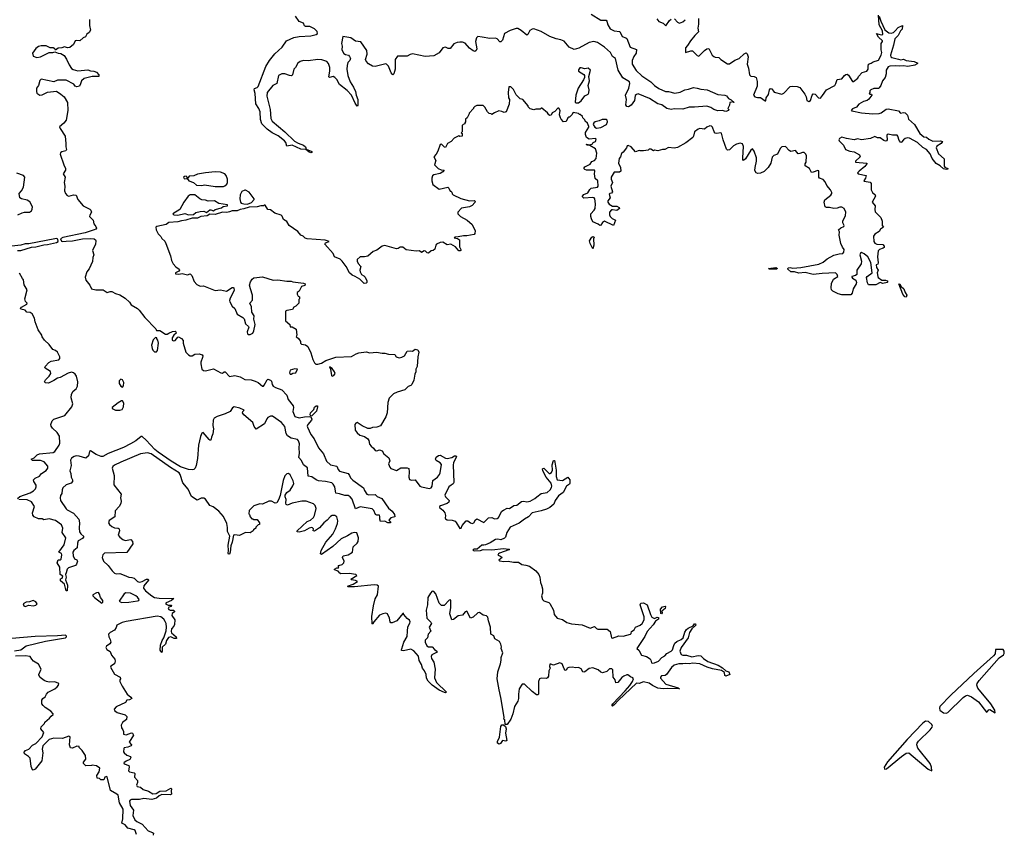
# Model space of a CAD drawing. Extents: x 2470790 to 2659118, y 702284 to 849036.
# Tile 38 of 154: x 2551563 to 2562596, y 759005 to 768121. Entities that reach past the tile are written whole.
import ezdxf

# ---------------------------------------------------------------- set-up
doc = ezdxf.new("R2010")
doc.units = 0

msp = doc.modelspace()

# ---------------------------------------------------------------- linework, layer by layer
at = {"layer": '0CON10XD'}
for points in [[(2558118, 767815), (2558037, 767867), (2557995, 767876), (2557945, 767865), (2557829, 767801), (2557775, 767787), (2557722, 767812), (2557665, 767879), (2557627, 767897), (2557575, 767906), (2557505, 767934), (2557408, 767988), (2557325, 768018), (2557305, 768015), (2557279, 768001), (2557258, 767955), (2557245, 767949), (2557181, 768001), (2557145, 768021), (2557125, 768021), (2557059, 768001), (2556994, 767965), (2556975, 767890), (2556955, 767872), (2556945, 767874), (2556915, 767905), (2556895, 767915), (2556832, 767912), (2556745, 767925), (2556697, 767933), (2556681, 767919), (2556670, 767875), (2556686, 767794), (2556679, 767775), (2556665, 767766), (2556645, 767772), (2556605, 767803), (2556555, 767858), (2556525, 767868), (2556495, 767870), (2556465, 767866), (2556429, 767851), (2556385, 767800), (2556365, 767800), (2556335, 767812), (2556306, 767805), (2556265, 767751), (2556202, 767715), (2556105, 767708), (2555965, 767738), (2555938, 767732), (2555905, 767712), (2555795, 767712), (2555772, 767675), (2555769, 767565), (2555757, 767513), (2555745, 767504), (2555725, 767527), (2555695, 767600), (2555675, 767624), (2555665, 767626), (2555546, 767596), (2555515, 767600), (2555473, 767625), (2555444, 767655), (2555438, 767675), (2555455, 767735), (2555454, 767775), (2555385, 767874), (2555325, 767879), (2555275, 767917), (2555185, 767932), (2555169, 767855), (2555177, 767825), (2555173, 767785), (2555195, 767744), (2555215, 767730), (2555246, 767725), (2555260, 767710), (2555269, 767685), (2555262, 767665), (2555240, 767640), (2555231, 767609), (2555228, 767565), (2555239, 767495), (2555265, 767426), (2555303, 767365), (2555325, 767315), (2555333, 767275), (2555352, 767225), (2555353, 767165), (2555345, 767153), (2555324, 767185), (2555281, 767275), (2555233, 767327), (2555146, 767396), (2555115, 767450), (2555095, 767472), (2555075, 767483), (2555035, 767474), (2555029, 767479), (2555038, 767545), (2555037, 767587), (2555025, 767629), (2555004, 767654), (2554950, 767670), (2554905, 767676), (2554795, 767660), (2554745, 767663), (2554706, 767654), (2554679, 767635), (2554653, 767587), (2554634, 767565), (2554619, 767505), (2554608, 767492), (2554585, 767494), (2554535, 767516), (2554502, 767515), (2554465, 767496), (2554443, 767407), (2554398, 767385), (2554338, 767305), (2554331, 767265), (2554371, 767115), (2554378, 767015), (2554393, 766983), (2554535, 766863), (2554641, 766761), (2554685, 766736), (2554745, 766714), (2554764, 766695), (2554772, 766672), (2554835, 766646), (2554842, 766635), (2554825, 766630), (2554805, 766637), (2554768, 766668), (2554715, 766670), (2554615, 766716), (2554555, 766703), (2554545, 766745), (2554532, 766762), (2554460, 766820), (2554393, 766853), (2554335, 766895), (2554275, 766956), (2554262, 767002), (2554259, 767089), (2554243, 767125), (2554209, 767179), (2554202, 767295), (2554191, 767335), (2554195, 767350), (2554225, 767362), (2554236, 767374), (2554322, 767598), (2554361, 767665), (2554421, 767739), (2554505, 767815), (2554553, 767885), (2554635, 767921), (2554695, 767932), (2554825, 767939), (2554884, 767955), (2554899, 767965), (2554895, 767989), (2554865, 768017), (2554815, 768044), (2554764, 768044), (2554754, 768054), (2554745, 768081), (2554695, 768100), (2554655, 768162)], [(2557965, 768183), (2558075, 768115), (2558135, 768114), (2558144, 768104), (2558155, 768065), (2558180, 768020), (2558225, 767996), (2558289, 767989), (2558315, 767931), (2558355, 767919), (2558365, 767909), (2558404, 767814), (2558476, 767786), (2558471, 767745), (2558443, 767707), (2558426, 767665), (2558426, 767624), (2558472, 767552), (2558533, 767493), (2558635, 767425), (2558676, 767385), (2558725, 767351), (2558798, 767318), (2558835, 767315), (2558905, 767297), (2558965, 767308), (2559015, 767336), (2559059, 767341), (2559115, 767360), (2559155, 767355), (2559195, 767341), (2559266, 767336), (2559385, 767282), (2559463, 767277), (2559485, 767268), (2559505, 767238), (2559535, 767223), (2559570, 767195), (2559563, 767193), (2559560, 767200), (2559520, 767195), (2559517, 767165), (2559500, 767125), (2559510, 767115), (2559505, 767102), (2559476, 767094), (2559435, 767102), (2559385, 767100), (2559340, 767115), (2559307, 767137), (2559263, 767153), (2559125, 767140), (2559065, 767141), (2558995, 767119), (2558896, 767124), (2558865, 767116), (2558815, 767127), (2558757, 767167), (2558715, 767177), (2558619, 767239), (2558495, 767289), (2558476, 767284), (2558460, 767270), (2558452, 767215), (2558416, 767165), (2558385, 767144), (2558365, 767148), (2558356, 767166), (2558362, 767225), (2558353, 767277), (2558389, 767355), (2558401, 767405), (2558397, 767425), (2558320, 767470), (2558270, 767555), (2558238, 767685), (2558205, 767708), (2558185, 767755), (2558118, 767815)], [(2561195, 768162), (2561212, 768105), (2561259, 768009), (2561303, 767973), (2561330, 767970), (2561353, 767977), (2561375, 767995), (2561408, 768035), (2561456, 768056), (2561451, 768015), (2561433, 767995), (2561406, 767944), (2561370, 767905), (2561355, 767835), (2561320, 767725), (2561323, 767705), (2561335, 767697), (2561411, 767679), (2561435, 767671), (2561467, 767677), (2561495, 767663), (2561585, 767653), (2561626, 767635), (2561621, 767625), (2561595, 767613), (2561515, 767597), (2561465, 767605), (2561425, 767599), (2561376, 767604), (2561315, 767601), (2561295, 767592), (2561273, 767555), (2561271, 767515), (2561261, 767475), (2561232, 767435), (2561213, 767385), (2561195, 767359), (2561185, 767350), (2561135, 767349), (2561101, 767335), (2561090, 767325), (2561090, 767305), (2561082, 767295), (2561088, 767288), (2561108, 767288), (2561112, 767275), (2561080, 767230), (2561058, 767215), (2561018, 767205), (2560966, 767175), (2560940, 767140), (2560895, 767123), (2560880, 767105), (2560888, 767098), (2560995, 767078), (2561124, 767066), (2561195, 767069), (2561215, 767077), (2561272, 767118), (2561295, 767121), (2561409, 767099), (2561434, 767074), (2561465, 767082), (2561485, 767078), (2561510, 767050), (2561521, 767005), (2561591, 766945), (2561650, 766845), (2561695, 766808), (2561725, 766804), (2561751, 766781), (2561795, 766760), (2561883, 766763), (2561902, 766755), (2561889, 766735), (2561841, 766705), (2561834, 766685), (2561857, 766617), (2561922, 766562), (2561921, 766481), (2561930, 766470), (2561962, 766455), (2561963, 766445), (2561945, 766441), (2561915, 766451), (2561879, 766485), (2561831, 766511), (2561787, 766567), (2561765, 766618), (2561723, 766665), (2561685, 766688), (2561625, 766746), (2561535, 766795), (2561515, 766797), (2561485, 766788), (2561466, 766775), (2561445, 766748), (2561435, 766746), (2561417, 766767), (2561405, 766815), (2561395, 766828), (2561345, 766826), (2561295, 766838), (2561285, 766835), (2561280, 766825), (2561282, 766775), (2561275, 766764), (2561265, 766761), (2561245, 766768), (2561205, 766797), (2561175, 766799), (2561145, 766811), (2561095, 766788), (2560995, 766776), (2560953, 766787), (2560915, 766775), (2560828, 766788), (2560775, 766803), (2560750, 766790), (2560743, 766775), (2560747, 766765), (2560796, 766715), (2560817, 766665), (2560865, 766648), (2560912, 766642), (2560974, 766605), (2560980, 766585), (2560928, 766535), (2560930, 766525), (2561057, 766515), (2561057, 766505), (2561032, 766475), (2560969, 766425), (2560953, 766405), (2560960, 766395), (2561047, 766375), (2561040, 766345), (2561024, 766316), (2561025, 766310), (2561092, 766302), (2561106, 766286), (2561106, 766215), (2561120, 766185), (2561149, 766159), (2561152, 766145), (2561116, 766075), (2561151, 766035), (2561146, 765995), (2561150, 765970), (2561214, 765905), (2561226, 765865), (2561228, 765815), (2561242, 765795), (2561208, 765775), (2561194, 765746), (2561145, 765718), (2561132, 765695), (2561135, 765635), (2561146, 765616), (2561166, 765606), (2561235, 765602), (2561251, 765585), (2561250, 765570), (2561240, 765560), (2561197, 765545), (2561183, 765533), (2561176, 765465), (2561183, 765397), (2561178, 765382), (2561162, 765375), (2561163, 765345), (2561182, 765315), (2561171, 765285), (2561178, 765245), (2561183, 765233), (2561225, 765203), (2561265, 765203), (2561284, 765195), (2561290, 765185), (2561284, 765176), (2561235, 765164), (2561204, 765176), (2561155, 765150), (2561075, 765150), (2561064, 765174), (2561053, 765233), (2561058, 765245), (2561116, 765285), (2561099, 765399), (2561066, 765465), (2561025, 765498), (2560995, 765512), (2560983, 765505), (2560978, 765485), (2560995, 765415), (2560994, 765385), (2560942, 765315), (2560943, 765265), (2560927, 765253), (2560889, 765245), (2560888, 765235), (2560895, 765226), (2560931, 765201), (2560940, 765175), (2560938, 765162), (2560903, 765107), (2560892, 765058), (2560875, 765038), (2560775, 765040), (2560735, 765048), (2560675, 765080), (2560660, 765095), (2560655, 765115), (2560661, 765165), (2560683, 765215), (2560729, 765245), (2560723, 765265), (2560705, 765284), (2560555, 765278), (2560455, 765266), (2560365, 765288), (2560295, 765282), (2560245, 765294), (2560206, 765296), (2560171, 765325), (2560171, 765335), (2560179, 765341), (2560195, 765344), (2560225, 765337), (2560315, 765343), (2560518, 765382), (2560568, 765405), (2560610, 765440), (2560685, 765483), (2560745, 765499), (2560785, 765503), (2560798, 765515), (2560800, 765545), (2560782, 765572), (2560764, 765615), (2560746, 765705), (2560749, 765745), (2560740, 765765), (2560765, 765788), (2560799, 765805), (2560801, 765815), (2560787, 765845), (2560786, 765864), (2560815, 765928), (2560821, 765965), (2560800, 766005), (2560775, 766019), (2560755, 766020), (2560725, 766008), (2560685, 766007), (2560637, 766017), (2560605, 766016), (2560588, 766025), (2560576, 766075), (2560586, 766104), (2560654, 766155), (2560663, 766173), (2560663, 766183), (2560647, 766215), (2560607, 766265), (2560589, 766305), (2560565, 766329), (2560527, 766345), (2560518, 766355), (2560518, 766428), (2560505, 766430), (2560455, 766411), (2560435, 766410), (2560412, 766452), (2560363, 766485), (2560364, 766505), (2560376, 766524), (2560379, 766595), (2560373, 766615), (2560355, 766633), (2560335, 766634), (2560305, 766620), (2560285, 766619), (2560255, 766656), (2560205, 766645), (2560186, 766656), (2560145, 766699), (2560105, 766697), (2560085, 766679), (2560055, 766615), (2560015, 766598), (2559995, 766581), (2559979, 766515), (2559950, 766465), (2559905, 766419), (2559865, 766400), (2559835, 766397), (2559815, 766405), (2559802, 766432), (2559803, 766465), (2559821, 766535), (2559820, 766575), (2559795, 766648), (2559775, 766674), (2559755, 766659), (2559695, 766562), (2559675, 766542), (2559666, 766555), (2559665, 766575), (2559672, 766702), (2559661, 766731), (2559635, 766738), (2559595, 766727), (2559563, 766707), (2559515, 766662), (2559495, 766658), (2559485, 766670), (2559445, 766775), (2559428, 766848), (2559415, 766852), (2559375, 766844), (2559358, 766848), (2559345, 766865), (2559325, 766918), (2559315, 766927), (2559295, 766930), (2559262, 766918), (2559235, 766896), (2559185, 766903), (2559166, 766895), (2559125, 766863), (2559114, 766815), (2559105, 766801), (2559028, 766742), (2558935, 766688), (2558895, 766680), (2558835, 766688), (2558792, 766668), (2558765, 766668), (2558715, 766652), (2558675, 766658), (2558665, 766652), (2558635, 766670), (2558615, 766670), (2558605, 766660), (2558555, 766652), (2558515, 766653)], [(2559170, 768135), (2559170, 768070), (2559161, 768025), (2559168, 767985), (2559127, 767945), (2559080, 767885), (2559048, 767832), (2559022, 767805), (2559022, 767752), (2559085, 767772), (2559102, 767772), (2559155, 767720), (2559175, 767714), (2559235, 767777), (2559264, 767796), (2559285, 767797), (2559324, 767724), (2559340, 767710), (2559355, 767701), (2559396, 767696), (2559418, 767675), (2559495, 767628), (2559515, 767628), (2559575, 767668), (2559625, 767688), (2559680, 767740), (2559705, 767749), (2559715, 767739), (2559725, 767705), (2559713, 767623), (2559729, 767579), (2559742, 767502), (2559755, 767488), (2559795, 767486), (2559814, 767475), (2559828, 767428), (2559826, 767375), (2559787, 767275), (2559799, 767255), (2559830, 767250), (2559865, 767249), (2559915, 767213), (2559925, 767213), (2559927, 767245), (2559955, 767283), (2559966, 767335), (2559975, 767350), (2559991, 767345), (2560019, 767309), (2560105, 767286), (2560125, 767296), (2560195, 767373), (2560224, 767376), (2560275, 767372), (2560305, 767361), (2560361, 767285), (2560376, 767256), (2560384, 767215), (2560405, 767206), (2560425, 767216), (2560442, 767275), (2560455, 767289), (2560475, 767287), (2560515, 767246), (2560535, 767243), (2560560, 767270), (2560605, 767336), (2560696, 767384), (2560710, 767405), (2560725, 767450), (2560775, 767459), (2560805, 767497), (2560822, 767508), (2560835, 767509), (2560850, 767500), (2560895, 767430), (2560905, 767428), (2560954, 767465), (2560964, 767485), (2561005, 767530), (2561055, 767544), (2561069, 767565), (2561071, 767595), (2561076, 767624), (2561105, 767634), (2561125, 767649), (2561185, 767669), (2561215, 767722), (2561224, 767755), (2561218, 767785), (2561216, 767854), (2561232, 767875), (2561232, 767885), (2561187, 767925), (2561163, 767965), (2561215, 767952), (2561234, 767956), (2561231, 767995), (2561195, 768065), (2561185, 768170)], [(2552344, 768125), (2552346, 768055), (2552357, 768005), (2552343, 767977), (2552315, 767958), (2552300, 767930), (2552274, 767916), (2552236, 767884), (2552205, 767889), (2552186, 767884), (2552165, 767842), (2552125, 767808), (2552097, 767807), (2552064, 767816), (2552035, 767807), (2551995, 767803), (2551965, 767780), (2551956, 767796), (2551940, 767805), (2551905, 767804), (2551859, 767829), (2551805, 767830), (2551775, 767822), (2551743, 767797), (2551708, 767745), (2551715, 767714), (2551755, 767696), (2551795, 767706), (2551895, 767753), (2551936, 767754), (2551955, 767762), (2551995, 767747), (2552025, 767744), (2552060, 767720), (2552088, 767678), (2552117, 767615), (2552145, 767575), (2552162, 767562), (2552215, 767547), (2552325, 767561), (2552355, 767549), (2552395, 767546), (2552425, 767532), (2552451, 767505), (2552448, 767485), (2552375, 767486), (2552287, 767463), (2552254, 767435), (2552246, 767404), (2552235, 767378), (2552205, 767369), (2552185, 767378), (2552168, 767398), (2552085, 767443), (2551985, 767445), (2551945, 767423), (2551805, 767456), (2551790, 767440), (2551774, 767385), (2551752, 767355), (2551750, 767315), (2551755, 767297), (2551787, 767277), (2551815, 767280), (2551875, 767309), (2551975, 767320), (2552025, 767288), (2552062, 767255), (2552098, 767195), (2552102, 767105), (2552084, 766996), (2552059, 766961), (2552009, 766921), (2552015, 766903), (2552073, 766815), (2552081, 766735), (2552079, 766695), (2552089, 766665), (2552079, 766651), (2552035, 766640), (2552019, 766631), (2552017, 766615), (2552058, 766495), (2552078, 766455), (2552076, 766434), (2552050, 766395), (2552073, 766355), (2552061, 766295), (2552069, 766255), (2552064, 766205), (2552075, 766172), (2552095, 766150), (2552115, 766143), (2552165, 766158), (2552194, 766154), (2552213, 766105), (2552274, 766034), (2552348, 765998), (2552362, 765985), (2552366, 765965), (2552348, 765932), (2552345, 765915), (2552385, 765875), (2552395, 765835), (2552416, 765805), (2552422, 765785), (2552416, 765775), (2552399, 765765), (2552295, 765732), (2552045, 765682), (2552022, 765665), (2552030, 765640), (2552046, 765634), (2552085, 765639), (2552155, 765644), (2552265, 765664), (2552355, 765671), (2552396, 765666), (2552414, 765655), (2552418, 765645), (2552413, 765605), (2552378, 765535), (2552392, 765485), (2552382, 765455), (2552380, 765410), (2552341, 765329), (2552316, 765295), (2552296, 765235), (2552303, 765203), (2552350, 765145), (2552368, 765105), (2552415, 765096), (2552500, 765095), (2552545, 765064), (2552575, 765074), (2552595, 765074), (2552635, 765052), (2552685, 765037), (2552745, 765002), (2552792, 764955), (2552812, 764925), (2552884, 764884), (2552902, 764865), (2552964, 764784), (2553088, 764658), (2553095, 764640), (2553135, 764640), (2553198, 764598), (2553215, 764598), (2553233, 764607)], [(2558701, 768131), (2558725, 768100), (2558774, 768084), (2558803, 768053), (2558845, 768111), (2558865, 768126)], [(2558901, 768131), (2558934, 768094), (2558955, 768083), (2558994, 768096), (2559019, 768121)], [(2557825, 767190), (2557855, 767212), (2557895, 767268), (2557932, 767285), (2557939, 767301), (2557946, 767335), (2557932, 767385), (2557948, 767435), (2557940, 767485), (2557960, 767555), (2557935, 767579), (2557895, 767570), (2557855, 767582), (2557838, 767582), (2557825, 767560), (2557824, 767544), (2557886, 767506), (2557892, 767495), (2557892, 767475), (2557881, 767449), (2557820, 767355), (2557794, 767275), (2557788, 767198), (2557795, 767190), (2557825, 767190)], [(2558515, 766653), (2558505, 766657), (2558465, 766642), (2558415, 766698), (2558382, 766712), (2558371, 766709), (2558363, 766685), (2558326, 766635), (2558308, 766622), (2558296, 766584), (2558280, 766565), (2558274, 766515), (2558296, 766465), (2558299, 766425), (2558285, 766414), (2558225, 766414), (2558192, 766355), (2558191, 766335), (2558207, 766295), (2558187, 766255), (2558206, 766194), (2558195, 766176), (2558175, 766173), (2558167, 766165), (2558178, 766125), (2558155, 766090), (2558153, 766075), (2558170, 766055), (2558205, 766031), (2558255, 766032), (2558281, 766015), (2558284, 766005), (2558255, 765983), (2558205, 765992), (2558195, 765989), (2558173, 765965), (2558173, 765935), (2558181, 765915), (2558201, 765895), (2558239, 765875), (2558217, 765815), (2558115, 765862), (2558095, 765848), (2558075, 765819), (2558065, 765816), (2558045, 765831), (2557987, 765857), (2557971, 765891), (2557962, 765915), (2557963, 765947), (2558002, 765985), (2558012, 766005), (2558014, 766056), (2558008, 766115), (2557999, 766125), (2557987, 766127), (2557885, 766121), (2557868, 766135), (2557869, 766145), (2557885, 766161), (2557930, 766180), (2557950, 766220), (2557965, 766235), (2558037, 766245), (2558044, 766255), (2558040, 766315), (2558011, 766341), (2558003, 766395), (2558009, 766425), (2558004, 766434), (2557915, 766435), (2557894, 766444), (2557886, 766455), (2557895, 766472), (2557955, 766503), (2557975, 766531), (2558005, 766542), (2558024, 766565), (2558031, 766625), (2558014, 766675), (2557952, 766712), (2557920, 766715), (2557913, 766725), (2557955, 766720), (2557981, 766729), (2557990, 766745), (2558015, 766756), (2558024, 766784), (2558015, 766789), (2557944, 766784), (2557915, 766800), (2557904, 766834), (2557904, 766856), (2557940, 766915), (2557940, 766925), (2557925, 766960), (2557900, 766985), (2557895, 767000), (2557872, 767022), (2557868, 767038), (2557845, 767060), (2557835, 767060), (2557825, 767070), (2557765, 767080), (2557750, 767055), (2557725, 767030), (2557715, 767030), (2557705, 767020), (2557685, 766980), (2557658, 766978), (2557630, 767005), (2557623, 767023), (2557612, 767055), (2557618, 767105), (2557605, 767130), (2557595, 767130), (2557558, 767092), (2557531, 767079), (2557518, 767052), (2557505, 767047), (2557494, 767054), (2557478, 767078), (2557415, 767130), (2557405, 767130), (2557395, 767120), (2557345, 767120), (2557325, 767112), (2557285, 767122), (2557260, 767145), (2557260, 767155), (2557200, 767225), (2557170, 767235), (2557125, 767280), (2557095, 767340), (2557065, 767370), (2557045, 767370), (2557038, 767305), (2557042, 767245), (2557050, 767225), (2557048, 767175), (2557013, 767087), (2556992, 767082), (2556965, 767094), (2556932, 767098), (2556882, 767078), (2556855, 767060), (2556847, 767067), (2556825, 767070), (2556805, 767090), (2556775, 767140), (2556755, 767158), (2556685, 767160), (2556665, 767150), (2556650, 767135), (2556650, 767125), (2556600, 767075), (2556600, 767065), (2556577, 767023), (2556560, 767005), (2556560, 766975), (2556550, 766965), (2556550, 766955), (2556532, 766948), (2556520, 766935), (2556520, 766865), (2556510, 766855), (2556520, 766845), (2556520, 766815), (2556495, 766812), (2556485, 766820), (2556430, 766795), (2556398, 766755), (2556357, 766733), (2556335, 766690), (2556325, 766692), (2556295, 766722), (2556285, 766727), (2556275, 766722), (2556248, 766648), (2556230, 766615), (2556202, 766585), (2556228, 766545), (2556213, 766493), (2556252, 766455), (2556285, 766440), (2556318, 766435), (2556304, 766415), (2556275, 766397), (2556205, 766382), (2556189, 766371), (2556180, 766345), (2556180, 766315), (2556193, 766275), (2556265, 766221), (2556360, 766245), (2556372, 766235), (2556385, 766200), (2556395, 766200), (2556405, 766190), (2556408, 766168), (2556419, 766159), (2556506, 766116), (2556605, 766093), (2556656, 766096), (2556666, 766086), (2556665, 766072), (2556635, 766038), (2556605, 766023), (2556515, 766008), (2556472, 765965), (2556474, 765944), (2556504, 765914), (2556578, 765875), (2556635, 765826), (2556667, 765755), (2556663, 765725), (2556655, 765714), (2556575, 765701), (2556535, 765701), (2556478, 765688), (2556442, 765685), (2556430, 765675), (2556469, 765669), (2556491, 765655), (2556491, 765575), (2556507, 765545), (2556506, 765534), (2556499, 765531), (2556485, 765533), (2556447, 765575), (2556396, 765606), (2556355, 765597), (2556305, 765627), (2556274, 765626), (2556235, 765607), (2556226, 765594), (2556215, 765548), (2556195, 765534), (2556175, 765532), (2556145, 765504), (2556128, 765508), (2556109, 765529), (2556097, 765533), (2556065, 765513), (2556042, 765532), (2556005, 765529), (2555895, 765543), (2555855, 765573), (2555825, 765571), (2555805, 765558), (2555785, 765553), (2555655, 765590), (2555625, 765583), (2555565, 765540), (2555525, 765523), (2555465, 765470), (2555425, 765463), (2555380, 765465), (2555346, 765434), (2555343, 765415), (2555355, 765388), (2555387, 765357), (2555376, 765315), (2555379, 765295), (2555395, 765266), (2555421, 765251), (2555434, 765235), (2555454, 765195), (2555453, 765177), (2555445, 765168), (2555422, 765165), (2555375, 765212), (2555324, 765244), (2555287, 765257), (2555260, 765285), (2555223, 765355), (2555178, 765415), (2555155, 765438), (2555090, 765465), (2555075, 765500), (2554984, 765604), (2554991, 765619), (2555030, 765635), (2554985, 765652), (2554785, 765664), (2554762, 765672), (2554740, 765695), (2554715, 765708), (2554679, 765749), (2554584, 765814), (2554558, 765858), (2554521, 765881), (2554505, 765918), (2554492, 765932), (2554422, 765955), (2554375, 765990), (2554344, 765994), (2554315, 766042), (2554305, 766042), (2554295, 766034), (2554265, 766036), (2554225, 766024), (2554135, 766021), (2554075, 766000), (2554035, 765996), (2553999, 765981), (2553945, 765978), (2553915, 765968), (2553885, 765960), (2553835, 765966), (2553755, 765940), (2553695, 765941), (2553662, 765925), (2553594, 765916), (2553555, 765899), (2553494, 765896), (2553426, 765874), (2553375, 765869), (2553335, 765856), (2553235, 765847), (2553205, 765828), (2553100, 765805), (2553088, 765795), (2553092, 765765), (2553115, 765720), (2553143, 765693), (2553155, 765670), (2553189, 765639), (2553202, 765615), (2553252, 765475), (2553263, 765423), (2553282, 765385), (2553311, 765351), (2553350, 765325), (2553353, 765315), (2553348, 765305), (2553308, 765285), (2553310, 765275), (2553345, 765269), (2553385, 765276), (2553445, 765263), (2553475, 765273), (2553493, 765255), (2553519, 765189), (2553548, 765155), (2553585, 765137), (2553621, 765139), (2553755, 765087), (2553815, 765096), (2553881, 765079), (2553945, 765120), (2553955, 765122), (2553962, 765115), (2553966, 765085), (2553921, 764999), (2553914, 764975), (2553918, 764958), (2553943, 764913), (2553974, 764885), (2554001, 764821), (2554062, 764785), (2554078, 764768), (2554092, 764715), (2554128, 764685), (2554130, 764675), (2554113, 764625), (2554115, 764600), (2554125, 764593), (2554145, 764593), (2554175, 764610), (2554186, 764634), (2554203, 764705), (2554188, 764765), (2554192, 764802), (2554166, 764845), (2554162, 764905), (2554143, 764945), (2554173, 764977), (2554173, 765033), (2554148, 765105), (2554140, 765145), (2554148, 765182), (2554168, 765215), (2554185, 765228), (2554285, 765238), (2554405, 765202), (2554455, 765208), (2554555, 765193), (2554605, 765192), (2554625, 765182), (2554745, 765170), (2554761, 765161), (2554758, 765142), (2554720, 765130), (2554695, 765080), (2554672, 765065), (2554672, 765045), (2554682, 765022), (2554700, 765015), (2554697, 764993), (2554690, 764985), (2554690, 764945), (2554658, 764912), (2554635, 764900), (2554620, 764875), (2554555, 764862), (2554542, 764855), (2554540, 764745), (2554590, 764705), (2554595, 764680), (2554615, 764680), (2554662, 764655), (2554670, 764585), (2554662, 764572), (2554692, 764545), (2554708, 764515), (2554708, 764498), (2554720, 764485), (2554765, 764478), (2554791, 764461), (2554825, 764390), (2554847, 764315), (2554866, 764276), (2554882, 764262), (2554905, 764260), (2554945, 764273), (2554995, 764302), (2555105, 764339), (2555283, 764347), (2555335, 764377), (2555365, 764387), (2555445, 764400), (2555485, 764390), (2555563, 764397), (2555625, 764383), (2555656, 764386), (2555695, 764372), (2555765, 764370), (2555783, 764345), (2555815, 764334), (2555845, 764339), (2555874, 764355), (2555905, 764407), (2555939, 764411), (2555965, 764408), (2555995, 764428), (2556025, 764420), (2556036, 764395), (2556023, 764343), (2556018, 764235), (2556002, 764205), (2556002, 764175), (2555991, 764149), (2555979, 764081), (2555958, 764035), (2555945, 764022), (2555915, 764010), (2555880, 763975), (2555793, 763947), (2555753, 763927), (2555705, 763880), (2555687, 763833), (2555680, 763715), (2555665, 763670), (2555605, 763572), (2555565, 763557), (2555515, 763552), (2555489, 763541), (2555465, 763540), (2555399, 763569), (2555345, 763608), (2555328, 763602), (2555318, 763585), (2555323, 763523), (2555343, 763493), (2555374, 763464), (2555425, 763450), (2555464, 763425), (2555476, 763406), (2555484, 763364), (2555501, 763341), (2555529, 763319), (2555545, 763294), (2555565, 763291), (2555595, 763300), (2555625, 763292), (2555642, 763255), (2555700, 763210), (2555712, 763178)], [(2558027, 766907), (2558075, 766912), (2558137, 766945), (2558151, 766975), (2558145, 766996), (2558135, 767001), (2558089, 767001), (2558055, 766986), (2558013, 766977), (2557997, 766965), (2557988, 766945), (2558007, 766915), (2558027, 766907)], [(2551544, 765936), (2551592, 765958), (2551616, 765964), (2551672, 765965), (2551695, 765979), (2551703, 765997), (2551705, 766025), (2551675, 766081), (2551645, 766098), (2551582, 766112), (2551564, 766125), (2551557, 766175), (2551585, 766203), (2551604, 766245), (2551619, 766355), (2551605, 766376), (2551532, 766402)], [(2553845, 766253), (2553862, 766258), (2553885, 766280), (2553892, 766295), (2553892, 766335), (2553877, 766377), (2553863, 766393), (2553813, 766413), (2553755, 766417), (2553644, 766406), (2553555, 766390), (2553515, 766372), (2553463, 766367), (2553445, 766340), (2553440, 766340), (2553438, 766358), (2553427, 766367), (2553410, 766365), (2553400, 766355), (2553405, 766342), (2553415, 766338), (2553440, 766340), (2553457, 766317), (2553510, 766295), (2553545, 766268), (2553605, 766263), (2553635, 766270), (2553755, 766253), (2553845, 766253)], [(2553335, 765932), (2553415, 765950), (2553455, 765934), (2553510, 765940), (2553535, 765959), (2553585, 765973), (2553625, 765976), (2553655, 765962), (2553695, 765989), (2553705, 765991), (2553735, 765981), (2553755, 765993), (2553826, 766014), (2553843, 766027), (2553890, 766035), (2553890, 766045), (2553795, 766060), (2553745, 766090), (2553675, 766088), (2553645, 766100), (2553605, 766102), (2553580, 766115), (2553527, 766157), (2553473, 766157), (2553452, 766145), (2553402, 766075), (2553358, 765995), (2553280, 765945), (2553290, 765935), (2553335, 765932)], [(2554115, 766053), (2554159, 766071), (2554189, 766105), (2554189, 766115), (2554135, 766190), (2554095, 766212), (2554085, 766212), (2554054, 766196), (2554033, 766157), (2554030, 766115), (2554037, 766077), (2554046, 766066), (2554075, 766056), (2554115, 766053)], [(2551540, 765535), (2551575, 765534), (2551695, 765572), (2551745, 765576), (2551835, 765600), (2551875, 765602), (2551977, 765623), (2551996, 765635), (2551992, 765662), (2551975, 765668), (2551955, 765666), (2551665, 765609), (2551625, 765608), (2551575, 765596), (2551338, 765568)], [(2557985, 765553), (2557954, 765615), (2557947, 765645), (2557973, 765685), (2557985, 765691), (2557999, 765685), (2557994, 765665), (2557998, 765595), (2557985, 765553)], [(2551540, 762755), (2551565, 762777), (2551680, 762820), (2551718, 762842), (2551742, 762865), (2551749, 762885), (2551746, 762906), (2551721, 762945), (2551718, 762965), (2551735, 762983), (2551784, 763005), (2551806, 763035), (2551860, 763070), (2551880, 763095), (2551877, 763117), (2551837, 763167), (2551795, 763183), (2551705, 763181), (2551690, 763195), (2551725, 763212), (2551759, 763245), (2551785, 763258), (2551938, 763272), (2551956, 763284), (2552007, 763355), (2552014, 763375), (2552008, 763455), (2551983, 763495), (2551931, 763545), (2551916, 763565), (2551912, 763585), (2551927, 763625), (2551945, 763645), (2552069, 763685), (2552148, 763785), (2552157, 763815), (2552140, 763885), (2552144, 763926), (2552162, 763958), (2552194, 763986), (2552211, 764015), (2552213, 764065), (2552200, 764125), (2552185, 764150), (2552165, 764165), (2552145, 764170), (2552105, 764160), (2552017, 764113), (2551985, 764103), (2551945, 764077), (2551885, 764049), (2551853, 764053), (2551841, 764065), (2551852, 764085), (2551895, 764125), (2551911, 764155), (2551908, 764178), (2551850, 764215), (2551844, 764225), (2551849, 764235), (2551891, 764279), (2551915, 764295), (2552001, 764309), (2552012, 764325), (2552012, 764345), (2551986, 764395), (2551965, 764414), (2551936, 764426), (2551893, 764483), (2551842, 764532), (2551816, 764566), (2551810, 764585), (2551769, 764645), (2551737, 764735), (2551729, 764775), (2551704, 764825), (2551682, 764842), (2551642, 764845), (2551626, 764866), (2551575, 764878), (2551573, 764885), (2551585, 764901), (2551643, 764935), (2551648, 764945), (2551628, 764965), (2551622, 764995), (2551647, 765095), (2551615, 765151), (2551605, 765205), (2551595, 765221), (2551561, 765281)], [(2559965, 765324), (2559954, 765335), (2560035, 765344), (2560054, 765335), (2560045, 765325), (2559965, 765324)], [(2561495, 765011), (2561483, 765015), (2561461, 765045), (2561415, 765160), (2561425, 765157), (2561441, 765131), (2561472, 765105), (2561484, 765064), (2561503, 765033), (2561495, 765011)], [(2553233, 764607), (2553275, 764626), (2553305, 764630), (2553312, 764625), (2553315, 764610), (2553292, 764588), (2553273, 764557), (2553271, 764531), (2553285, 764521), (2553305, 764526), (2553335, 764563), (2553344, 764566), (2553375, 764550), (2553394, 764525), (2553394, 764495), (2553426, 764395), (2553455, 764366), (2553475, 764356), (2553494, 764356), (2553527, 764373), (2553574, 764376), (2553609, 764365), (2553614, 764355), (2553613, 764335), (2553593, 764285), (2553592, 764265), (2553605, 764207), (2553621, 764191), (2553645, 764188), (2553735, 764210), (2553816, 764164), (2553835, 764160), (2553855, 764177), (2553865, 764174), (2553915, 764122), (2553975, 764136), (2554035, 764119), (2554085, 764089), (2554155, 764087), (2554202, 764072), (2554237, 764057), (2554285, 764014), (2554295, 764014), (2554304, 764025), (2554335, 764087), (2554345, 764094), (2554375, 764083), (2554385, 764071), (2554392, 764032), (2554404, 764014), (2554428, 763998), (2554502, 763975), (2554557, 763915), (2554572, 763865), (2554628, 763795), (2554631, 763775), (2554622, 763732), (2554645, 763675), (2554695, 763659), (2554755, 763673), (2554806, 763676), (2554825, 763670), (2554836, 763646), (2554833, 763635), (2554791, 763585), (2554785, 763565), (2554788, 763555), (2554824, 763474), (2554862, 763425), (2554910, 763325), (2554968, 763255), (2555002, 763175), (2555045, 763135), (2555118, 763118), (2555131, 763081), (2555145, 763064), (2555245, 763035), (2555259, 763015), (2555269, 762989), (2555295, 762960), (2555414, 762875), (2555426, 762845), (2555454, 762804), (2555476, 762796), (2555545, 762800), (2555568, 762778), (2555621, 762755), (2555696, 762646), (2555735, 762616), (2555762, 762575), (2555765, 762552), (2555722, 762538), (2555698, 762515), (2555718, 762495), (2555720, 762485), (2555690, 762485), (2555655, 762503), (2555605, 762500), (2555597, 762525), (2555600, 762555), (2555595, 762570), (2555565, 762569), (2555550, 762575), (2555532, 762622), (2555512, 762642), (2555379, 762661), (2555325, 762639), (2555287, 762747), (2555266, 762776), (2555245, 762788), (2555205, 762788), (2555145, 762810), (2555105, 762814), (2555101, 762839), (2555093, 762885), (2555076, 762916), (2555060, 762930), (2554988, 762948), (2554913, 762953), (2554885, 762965), (2554835, 762999), (2554795, 763006), (2554788, 763098), (2554745, 763135), (2554721, 763181), (2554692, 763215), (2554700, 763265), (2554694, 763325), (2554697, 763367), (2554687, 763403), (2554675, 763417), (2554605, 763433), (2554565, 763458), (2554549, 763485), (2554534, 763564), (2554495, 763607), (2554395, 763678), (2554375, 763680), (2554345, 763665), (2554331, 763649), (2554305, 763593), (2554214, 763534), (2554192, 763562), (2554175, 763608), (2554073, 763693), (2554061, 763715), (2554065, 763732), (2554080, 763745), (2554028, 763768), (2553965, 763783), (2553948, 763772), (2553920, 763730), (2553865, 763705), (2553775, 763674), (2553742, 763655), (2553732, 763635), (2553726, 763575), (2553734, 763535), (2553728, 763482), (2553712, 763445), (2553705, 763410), (2553695, 763408), (2553685, 763417), (2553620, 763495), (2553605, 763487), (2553588, 763452), (2553566, 763355), (2553555, 763205), (2553541, 763125), (2553529, 763095), (2553515, 763082), (2553495, 763077), (2553455, 763081), (2553365, 763112), (2553259, 763175), (2553116, 763276), (2553079, 763305), (2552981, 763411), (2552935, 763450), (2552925, 763452), (2552865, 763404), (2552805, 763368), (2552725, 763329), (2552555, 763261), (2552495, 763227), (2552475, 763228), (2552419, 763249), (2552355, 763289), (2552346, 763284), (2552334, 763235), (2552305, 763209), (2552231, 763231), (2552195, 763234), (2552175, 763228), (2552145, 763207), (2552132, 763185), (2552138, 763125), (2552125, 763065), (2552136, 763036), (2552140, 762995), (2552155, 762965), (2552156, 762945), (2552141, 762929), (2552085, 762908), (2552046, 762875), (2552038, 762855), (2552035, 762812), (2552021, 762789), (2552016, 762765), (2552021, 762735), (2552082, 762642), (2552095, 762629), (2552165, 762591), (2552225, 762524), (2552235, 762485), (2552230, 762425), (2552234, 762384), (2552250, 762360), (2552282, 762332), (2552265, 762308), (2552217, 762283), (2552209, 762255), (2552208, 762202), (2552168, 762172), (2552159, 762155), (2552164, 762114), (2552179, 762079), (2552205, 762069), (2552211, 762055), (2552201, 762019), (2552188, 762005), (2552111, 761979), (2552096, 761964), (2552082, 761925), (2552078, 761905), (2552082, 761875), (2552076, 761845), (2552097, 761785), (2552095, 761720), (2552085, 761720), (2552066, 761796), (2552020, 761835), (2552020, 761855), (2552038, 761862), (2552048, 761885), (2552016, 761906), (2552011, 761985), (2551984, 762035), (2551995, 762068), (2552015, 762067), (2552027, 762075), (2552037, 762125), (2552030, 762140), (2552015, 762149), (2552002, 762155), (2552062, 762238), (2552079, 762315), (2552040, 762375), (2552045, 762425), (2552032, 762462), (2551965, 762511), (2551895, 762530), (2551835, 762516), (2551815, 762530), (2551775, 762529), (2551725, 762552), (2551709, 762569), (2551705, 762595), (2551728, 762665), (2551697, 762717), (2551645, 762741), (2551554, 762744)], [(2553095, 764398), (2553109, 764415), (2553118, 764495), (2553112, 764532), (2553100, 764545), (2553098, 764558), (2553085, 764560), (2553058, 764535), (2553041, 764475), (2553047, 764435), (2553055, 764418), (2553075, 764398), (2553095, 764398)], [(2554605, 764149), (2554625, 764161), (2554657, 764165), (2554676, 764205), (2554645, 764209), (2554595, 764193), (2554585, 764165), (2554595, 764150), (2554605, 764149)], [(2555065, 764126), (2555085, 764133), (2555098, 764155), (2555091, 764175), (2555065, 764214), (2555035, 764230), (2555046, 764206), (2555058, 764135), (2555065, 764126)], [(2552715, 764002), (2552725, 764018), (2552730, 764055), (2552715, 764084), (2552695, 764093), (2552678, 764075), (2552679, 764045), (2552696, 764016), (2552715, 764002)], [(2552685, 763744), (2552711, 763755), (2552727, 763785), (2552730, 763825), (2552715, 763852), (2552705, 763852), (2552665, 763827), (2552601, 763775), (2552601, 763765), (2552635, 763745), (2552685, 763744)], [(2554825, 763680), (2554817, 763695), (2554823, 763715), (2554858, 763755), (2554865, 763780), (2554885, 763793), (2554900, 763795), (2554902, 763785), (2554889, 763735), (2554835, 763682), (2554825, 763680)], [(2555256, 761914), (2555162, 761912), (2555149, 761919), (2555132, 761942), (2555092, 761955), (2555092, 761965), (2555115, 761980), (2555135, 761980), (2555140, 761985), (2555132, 761995), (2555141, 762005), (2555175, 762015), (2555196, 762034), (2555200, 762055), (2555181, 762095), (2555187, 762113), (2555245, 762125), (2555291, 762155), (2555299, 762215), (2555346, 762255), (2555356, 762274), (2555361, 762315), (2555341, 762371), (2555316, 762376), (2555285, 762367), (2555235, 762336), (2555165, 762303), (2555071, 762219), (2554945, 762130), (2554932, 762135), (2554942, 762175), (2554995, 762266), (2555071, 762355), (2555102, 762415), (2555124, 762476), (2555127, 762505), (2555115, 762552), (2555095, 762566), (2555065, 762564), (2555045, 762553), (2555008, 762512), (2554971, 762485), (2554923, 762427), (2554865, 762389), (2554850, 762395), (2554854, 762415), (2554845, 762428), (2554835, 762430), (2554805, 762423), (2554756, 762394), (2554695, 762380), (2554672, 762382), (2554674, 762395), (2554785, 762498), (2554822, 762515), (2554855, 762542), (2554867, 762565), (2554886, 762645), (2554875, 762677), (2554857, 762695), (2554775, 762726), (2554724, 762726), (2554615, 762704), (2554565, 762683), (2554549, 762689), (2554544, 762705), (2554549, 762745), (2554537, 762775), (2554536, 762795), (2554556, 762824), (2554595, 762850), (2554625, 762897), (2554635, 762925), (2554629, 762955), (2554595, 763022), (2554575, 763036), (2554555, 763032), (2554535, 763009), (2554515, 762959), (2554481, 762789), (2554465, 762742), (2554445, 762708), (2554425, 762703), (2554385, 762727), (2554355, 762727), (2554285, 762693), (2554255, 762697), (2554186, 762674), (2554135, 762620), (2554130, 762585), (2554140, 762575), (2554145, 762550), (2554165, 762530), (2554175, 762530), (2554185, 762520), (2554225, 762520), (2554250, 762485), (2554250, 762465), (2554235, 762460), (2554210, 762435), (2554210, 762425), (2554184, 762406), (2554178, 762392), (2554145, 762370), (2554095, 762376), (2554025, 762342), (2553975, 762350), (2553960, 762345), (2553945, 762265), (2553929, 762225), (2553922, 762155), (2553915, 762134), (2553903, 762133), (2553899, 762145), (2553904, 762175), (2553899, 762235), (2553916, 762335), (2553891, 762385), (2553891, 762431), (2553883, 762475), (2553845, 762554), (2553795, 762614), (2553731, 762661), (2553695, 762677), (2553645, 762747), (2553625, 762759), (2553595, 762759), (2553553, 762737), (2553487, 762777), (2553452, 762862), (2553390, 762930), (2553363, 763025), (2553350, 763045), (2553252, 763102), (2553035, 763255), (2552995, 763267), (2552915, 763255), (2552696, 763165), (2552625, 763128), (2552607, 763115), (2552600, 763095), (2552620, 763015), (2552618, 762908), (2552700, 762805), (2552692, 762765), (2552700, 762725), (2552695, 762700), (2552678, 762665), (2552633, 762617), (2552628, 762552), (2552565, 762508), (2552557, 762485), (2552569, 762465), (2552595, 762444), (2552625, 762429), (2552665, 762424), (2552678, 762415), (2552682, 762395), (2552668, 762345), (2552685, 762321), (2552719, 762295), (2552745, 762287), (2552810, 762295), (2552828, 762275), (2552832, 762248), (2552765, 762152), (2552515, 762142), (2552494, 762125), (2552489, 762095), (2552504, 762055), (2552555, 762005), (2552598, 761945), (2552625, 761920), (2552645, 761913), (2552685, 761915), (2552735, 761898), (2552785, 761873), (2552820, 761870), (2552845, 761862), (2552885, 761825), (2552905, 761820), (2552935, 761825), (2552985, 761852), (2553004, 761854), (2553005, 761842), (2552954, 761776), (2552951, 761751), (2552973, 761723), (2553045, 761665), (2553075, 761648), (2553125, 761640), (2553290, 761635), (2553266, 761614), (2553204, 761586), (2553198, 761575), (2553225, 761560), (2553265, 761560), (2553260, 761545), (2553235, 761538), (2553228, 761525), (2553234, 761514), (2553250, 761505), (2553285, 761506), (2553298, 761495), (2553297, 761485), (2553273, 761467), (2553268, 761445), (2553300, 761395), (2553296, 761345), (2553289, 761325), (2553264, 761295), (2553260, 761265), (2553265, 761252), (2553316, 761205), (2553322, 761188), (2553295, 761187), (2553255, 761207), (2553230, 761200), (2553207, 761165), (2553198, 761125), (2553161, 761089), (2553161, 761045), (2553155, 761030), (2553137, 761055), (2553142, 761112), (2553160, 761165), (2553180, 761195), (2553203, 761275), (2553207, 761315), (2553205, 761355), (2553195, 761378), (2553178, 761405), (2553145, 761431), (2553102, 761438), (2552755, 761376), (2552713, 761365), (2552650, 761335), (2552645, 761312), (2552625, 761282), (2552577, 761253), (2552560, 761235), (2552562, 761205), (2552578, 761178), (2552584, 761145), (2552574, 761126), (2552535, 761103), (2552527, 761085), (2552540, 761065), (2552575, 761043), (2552592, 761002), (2552631, 760955), (2552634, 760935), (2552626, 760905), (2552584, 760876), (2552582, 760865), (2552625, 760787), (2552688, 760755), (2552692, 760735), (2552684, 760726), (2552684, 760705), (2552713, 760653), (2552767, 760565), (2552809, 760529), (2552818, 760515), (2552795, 760502), (2552765, 760498), (2552748, 760472), (2552645, 760422), (2552620, 760395), (2552625, 760380), (2552655, 760358), (2552745, 760331), (2552764, 760314), (2552759, 760281), (2552715, 760247), (2552700, 760215), (2552703, 760185), (2552720, 760165), (2552726, 760146), (2552726, 760116), (2552755, 760109), (2552815, 760129), (2552828, 760125), (2552840, 760105), (2552789, 760025), (2552816, 759995), (2552813, 759985), (2552775, 759969), (2552735, 759964), (2552729, 759955), (2552728, 759918), (2552734, 759905), (2552765, 759881), (2552804, 759864), (2552809, 759855), (2552797, 759833), (2552755, 759814), (2552731, 759795), (2552735, 759784), (2552787, 759765), (2552791, 759745), (2552784, 759705), (2552793, 759695), (2552844, 759684), (2552853, 759675), (2552848, 759635), (2552882, 759595), (2552884, 759574), (2552872, 759545), (2552879, 759529), (2552915, 759520), (2552948, 759495), (2553006, 759476), (2553056, 759446), (2553091, 759449), (2553135, 759475), (2553205, 759481), (2553255, 759510), (2553264, 759504), (2553259, 759475), (2553263, 759445), (2553254, 759436), (2553155, 759438), (2553125, 759425), (2553095, 759398), (2553045, 759385), (2552955, 759393), (2552905, 759383), (2552817, 759383), (2552800, 759375), (2552794, 759365), (2552802, 759315), (2552840, 759265), (2552832, 759205), (2552854, 759155), (2552875, 759138), (2552937, 759107), (2553001, 759031), (2553052, 759015), (2553061, 759005), (2553060, 758985)], [(2555712, 763178), (2555697, 763145), (2555709, 763109), (2555723, 763093), (2555785, 763070), (2555835, 763098), (2555905, 763100), (2555923, 763093), (2555928, 763055), (2555922, 762995), (2555930, 762970), (2555952, 762962), (2555995, 762967), (2556046, 762896), (2556065, 762886), (2556155, 762867), (2556173, 762877), (2556184, 762895), (2556191, 762959), (2556246, 762995), (2556268, 763025), (2556275, 763045), (2556288, 763138), (2556276, 763155), (2556231, 763181), (2556224, 763196), (2556230, 763220), (2556255, 763239), (2556275, 763240), (2556335, 763208), (2556355, 763204), (2556405, 763217), (2556435, 763234), (2556454, 763234), (2556459, 763225), (2556425, 763156), (2556420, 763135), (2556426, 762935), (2556419, 762921), (2556397, 762907), (2556372, 762888), (2556328, 762795), (2556333, 762773), (2556374, 762735), (2556372, 762715), (2556355, 762699), (2556277, 762675), (2556267, 762665), (2556267, 762655), (2556305, 762627), (2556326, 762596), (2556334, 762565), (2556330, 762535), (2556335, 762528), (2556355, 762517), (2556410, 762515), (2556441, 762501), (2556455, 762488), (2556495, 762421), (2556510, 762425), (2556522, 762455), (2556565, 762506), (2556585, 762504), (2556615, 762483), (2556635, 762477), (2556652, 762485), (2556672, 762518), (2556685, 762528), (2556765, 762486), (2556815, 762540), (2556854, 762544), (2556885, 762530), (2556915, 762533), (2556930, 762545), (2556966, 762614), (2556985, 762627), (2557025, 762647), (2557050, 762645), (2557101, 762679), (2557135, 762683), (2557185, 762724), (2557214, 762726), (2557245, 762719), (2557285, 762727), (2557335, 762755), (2557358, 762775), (2557405, 762812), (2557475, 762824), (2557507, 762853), (2557521, 762879), (2557525, 762895), (2557518, 762928), (2557461, 762995), (2557425, 763065), (2557423, 763087), (2557435, 763096), (2557495, 763038), (2557505, 763036), (2557524, 763046), (2557534, 763075), (2557529, 763135), (2557545, 763182), (2557555, 763181), (2557560, 763165), (2557573, 763075), (2557575, 763002), (2557585, 762966), (2557645, 762958), (2557705, 762994), (2557726, 762965), (2557729, 762925), (2557723, 762915), (2557692, 762895), (2557653, 762825), (2557602, 762785), (2557563, 762735), (2557547, 762693), (2557505, 762655), (2557465, 762635), (2557405, 762618), (2557306, 762596), (2557265, 762551), (2557218, 762525), (2557160, 762480), (2557060, 762435), (2557021, 762375), (2557006, 762324), (2556995, 762311), (2556955, 762294), (2556922, 762302), (2556895, 762298), (2556835, 762259), (2556783, 762237), (2556765, 762232), (2556740, 762235), (2556691, 762189), (2556651, 762189), (2556641, 762179), (2556655, 762169), (2556726, 762174), (2556757, 762183), (2556855, 762181), (2556985, 762195), (2557045, 762189), (2557052, 762185), (2557045, 762181), (2556940, 762145), (2556928, 762135), (2556922, 762122), (2556951, 762111), (2556970, 762095), (2556932, 762065), (2556945, 762058), (2556985, 762051), (2557035, 762053), (2557095, 762042), (2557154, 762044), (2557190, 762015), (2557235, 762010), (2557276, 761996), (2557347, 761945), (2557379, 761905), (2557390, 761875), (2557398, 761815), (2557412, 761785), (2557420, 761745), (2557420, 761695), (2557412, 761665), (2557421, 761625), (2557435, 761608), (2557492, 761592), (2557505, 761580), (2557546, 761505), (2557551, 761455), (2557585, 761414), (2557645, 761402), (2557695, 761367), (2557745, 761350), (2557865, 761340), (2557955, 761304), (2558005, 761320), (2558025, 761300), (2558043, 761293), (2558145, 761292), (2558178, 761265), (2558193, 761195), (2558205, 761192), (2558275, 761218), (2558325, 761214), (2558407, 761235), (2558416, 761245), (2558420, 761265), (2558447, 761285), (2558465, 761316), (2558515, 761337), (2558537, 761355), (2558559, 761395), (2558562, 761432), (2558514, 761565), (2558525, 761583), (2558555, 761588), (2558596, 761565), (2558630, 761455), (2558648, 761425), (2558675, 761411), (2558707, 761427), (2558723, 761423), (2558721, 761405), (2558687, 761383), (2558660, 761340), (2558595, 761267), (2558569, 761211), (2558478, 761075), (2558502, 761055), (2558531, 761001), (2558585, 760987), (2558628, 760958), (2558636, 760945), (2558641, 760915), (2558650, 760910), (2558675, 760913), (2558723, 760935), (2558757, 760973), (2558793, 760995), (2558815, 761019), (2558865, 761046), (2558878, 761062), (2558892, 761108), (2558906, 761134), (2558927, 761153), (2558974, 761175), (2558996, 761195), (2559015, 761257), (2559035, 761290), (2559055, 761305), (2559109, 761331), (2559125, 761350), (2559135, 761352), (2559140, 761335), (2559094, 761296), (2559069, 761255), (2559055, 761194), (2558975, 761085), (2558960, 761045), (2558975, 761009), (2558995, 761000), (2559035, 761002), (2559095, 760981), (2559165, 760996), (2559195, 760992), (2559224, 760964), (2559275, 760931), (2559390, 760890), (2559440, 760860), (2559474, 760824), (2559508, 760815), (2559522, 760785), (2559474, 760764), (2559464, 760774), (2559460, 760805), (2559428, 760828), (2559325, 760849), (2559265, 760868), (2559185, 760905), (2559105, 760911), (2559065, 760905), (2559025, 760908), (2558995, 760903), (2558950, 760905), (2558895, 760890), (2558867, 760863), (2558812, 760785), (2558795, 760773), (2558755, 760768), (2558744, 760755), (2558745, 760743), (2558803, 760675), (2558940, 760635), (2558958, 760622), (2558825, 760628), (2558775, 760623), (2558715, 760630), (2558655, 760659), (2558615, 760687), (2558555, 760701), (2558505, 760682), (2558475, 760687), (2558273, 760497), (2558225, 760443), (2558205, 760431), (2558200, 760435), (2558210, 760455), (2558349, 760601), (2558401, 760659), (2558429, 760705), (2558440, 760735), (2558435, 760748), (2558408, 760758), (2558379, 760779), (2558365, 760781), (2558333, 760767), (2558310, 760750), (2558266, 760695), (2558245, 760690), (2558234, 760725), (2558212, 760755), (2558210, 760835), (2558198, 760848), (2558174, 760846), (2558142, 760818), (2558094, 760804), (2558075, 760809), (2558045, 760836), (2557985, 760857), (2557945, 760851), (2557897, 760813), (2557885, 760810), (2557874, 760814), (2557855, 760847), (2557825, 760862), (2557795, 760859), (2557755, 760868), (2557715, 760862), (2557697, 760855), (2557685, 760830), (2557675, 760832), (2557665, 760847), (2557640, 760905), (2557615, 760914), (2557545, 760890), (2557515, 760900), (2557505, 760898), (2557500, 760875), (2557508, 760855), (2557492, 760825), (2557488, 760765), (2557478, 760745), (2557465, 760738), (2557405, 760744), (2557387, 760735), (2557378, 760705), (2557376, 760565), (2557370, 760555), (2557355, 760558), (2557305, 760593), (2557218, 760675), (2557194, 760676), (2557159, 760625), (2557151, 760565), (2557153, 760515), (2557146, 760485), (2557108, 760425), (2557089, 760345), (2557066, 760285), (2557026, 760224), (2557002, 760222), (2557000, 760275), (2556988, 760285), (2556990, 760305), (2556956, 760525), (2556934, 760614), (2556914, 760735), (2556920, 760815), (2556951, 760905), (2556960, 760945), (2556959, 760975), (2556978, 761025), (2556959, 761075), (2556961, 761095), (2556954, 761125), (2556939, 761155), (2556888, 761185), (2556876, 761216), (2556843, 761235), (2556838, 761315), (2556818, 761385), (2556807, 761427), (2556795, 761443), (2556755, 761449), (2556715, 761477), (2556695, 761474), (2556645, 761426), (2556615, 761417), (2556575, 761493), (2556555, 761487), (2556525, 761449), (2556475, 761443), (2556425, 761401), (2556405, 761397), (2556384, 761465), (2556394, 761535), (2556395, 761618), (2556385, 761622), (2556375, 761617), (2556321, 761559), (2556289, 761559), (2556262, 761585), (2556228, 761688), (2556205, 761714), (2556185, 761716), (2556165, 761696), (2556136, 761645), (2556131, 761565), (2556117, 761505), (2556127, 761415), (2556169, 761369), (2556176, 761355), (2556152, 761315), (2556171, 761269), (2556140, 761235), (2556132, 761195), (2556105, 761167), (2556107, 761147), (2556125, 761104), (2556145, 761095), (2556185, 761094), (2556213, 761063), (2556239, 761045), (2556240, 761035), (2556180, 761005), (2556172, 760985), (2556177, 760965), (2556203, 760923), (2556220, 760845), (2556213, 760745), (2556233, 760693), (2556346, 760585), (2556335, 760579), (2556325, 760582), (2556265, 760610), (2556185, 760666), (2556140, 760710), (2556123, 760743), (2556117, 760785), (2556100, 760825), (2556078, 760855), (2556065, 760897), (2556041, 760941), (2556031, 760991), (2555980, 761050), (2555945, 761067), (2555865, 761048), (2555842, 761052), (2555840, 761065), (2555847, 761073), (2555868, 761145), (2555905, 761210), (2555910, 761270), (2555912, 761318), (2555935, 761358), (2555939, 761375), (2555932, 761392), (2555905, 761411), (2555868, 761455), (2555865, 761470), (2555855, 761468), (2555788, 761385), (2555735, 761362), (2555723, 761363), (2555713, 761373), (2555707, 761417), (2555683, 761463), (2555665, 761470), (2555632, 761465), (2555595, 761449), (2555532, 761375), (2555522, 761355), (2555515, 761348), (2555511, 761351), (2555509, 761435), (2555526, 761554), (2555545, 761630), (2555572, 761675), (2555583, 761775), (2555567, 761785), (2555537, 761787), (2555315, 761767), (2555245, 761768), (2555238, 761775), (2555298, 761795), (2555350, 761825), (2555325, 761837), (2555280, 761845), (2555273, 761853), (2555340, 761895), (2555330, 761905), (2555256, 761914)], [(2552485, 761584), (2552496, 761594), (2552496, 761615), (2552468, 761648), (2552459, 761685), (2552445, 761703), (2552425, 761700), (2552382, 761675), (2552382, 761665), (2552402, 761645), (2552485, 761584)], [(2552705, 761591), (2552785, 761594), (2552885, 761609), (2552898, 761615), (2552901, 761625), (2552885, 761650), (2552866, 761665), (2552805, 761694), (2552752, 761698), (2552733, 761687), (2552676, 761605), (2552705, 761591)], [(2551625, 761546), (2551665, 761561), (2551715, 761555), (2551745, 761561), (2551758, 761575), (2551745, 761598), (2551715, 761613), (2551673, 761597), (2551635, 761596), (2551602, 761575), (2551608, 761555), (2551625, 761546)], [(2558755, 761462), (2558748, 761468), (2558743, 761515), (2558765, 761543), (2558795, 761550), (2558800, 761545), (2558797, 761525), (2558760, 761495), (2558762, 761475), (2558755, 761462)], [(2551505, 761051), (2551575, 761059), (2551635, 761107), (2551852, 761158), (2552075, 761194), (2552087, 761205), (2552088, 761215), (2552075, 761225), (2551985, 761216), (2551735, 761211), (2551475, 761187)], [(2552873, 758993), (2552856, 759035), (2552846, 759045), (2552775, 759064), (2552745, 759099), (2552709, 759119), (2552719, 759165), (2552721, 759275), (2552681, 759345), (2552665, 759432), (2552653, 759445), (2552580, 759485), (2552545, 759637), (2552535, 759641), (2552518, 759635), (2552505, 759602), (2552474, 759604), (2552457, 759617), (2552432, 759622), (2552428, 759652), (2552452, 759695), (2552460, 759735), (2552425, 759760), (2552375, 759767), (2552367, 759763), (2552305, 759762), (2552277, 759785), (2552279, 759801), (2552303, 759835), (2552300, 759875), (2552263, 759933), (2552230, 759965), (2552228, 759978), (2552205, 759980), (2552155, 759958), (2552133, 759963), (2552121, 759995), (2552128, 760085), (2552115, 760092), (2552043, 760067), (2551945, 760072), (2551892, 760055), (2551823, 759985), (2551816, 759946), (2551821, 759905), (2551812, 759818), (2551738, 759725), (2551715, 759712), (2551707, 759717), (2551692, 759755), (2551681, 759845), (2551663, 759865), (2551617, 759895), (2551614, 759915), (2551628, 759932), (2551665, 759949), (2551705, 759991), (2551745, 760012), (2551815, 760084), (2551832, 760135), (2551800, 760175), (2551803, 760197), (2551840, 760235), (2551845, 760250), (2551896, 760294), (2551914, 760316), (2551940, 760335), (2551940, 760345), (2551913, 760373), (2551848, 760415), (2551825, 760438), (2551812, 760455), (2551812, 760495), (2551822, 760515), (2551848, 760535), (2551862, 760565), (2551882, 760585), (2551958, 760625), (2551982, 760645), (2551998, 760665), (2552000, 760685), (2551955, 760700), (2551895, 760697), (2551864, 760704), (2551836, 760716), (2551792, 760752), (2551778, 760775), (2551778, 760785), (2551802, 760845), (2551775, 760900), (2551718, 760935), (2551698, 760955), (2551680, 760985), (2551625, 760992), (2551515, 760989)], [(2561945, 760349), (2561965, 760358), (2562135, 760527), (2562160, 760545), (2562185, 760551), (2562230, 760535), (2562306, 760476), (2562395, 760363), (2562405, 760364), (2562423, 760387), (2562435, 760390), (2562495, 760353), (2562489, 760385), (2562447, 760455), (2562301, 760631), (2562287, 760665), (2562292, 760685), (2562314, 760716), (2562540, 760970), (2562586, 761005), (2562595, 761020), (2562596, 761045), (2562583, 761063), (2562498, 761065), (2562492, 761015), (2562477, 760993), (2562254, 760796), (2561998, 760552), (2561873, 760425), (2561869, 760405), (2561875, 760385), (2561915, 760356), (2561945, 760349)], [(2556935, 760004), (2556916, 760015), (2556916, 760035), (2556938, 760082), (2556955, 760200), (2556965, 760220), (2556985, 760220), (2557005, 760200), (2557016, 760176), (2557008, 760125), (2557021, 760045), (2557012, 760038), (2556975, 760045), (2556949, 760011), (2556935, 760004)], [(2561785, 759704), (2561781, 759745), (2561766, 759785), (2561629, 759959), (2561616, 759995), (2561620, 760015), (2561633, 760037), (2561766, 760164), (2561787, 760193), (2561790, 760205), (2561783, 760225), (2561745, 760256), (2561715, 760260), (2561683, 760237), (2561507, 760055), (2561286, 759805), (2561251, 759745), (2561254, 759724), (2561275, 759726), (2561445, 759865), (2561495, 759903), (2561526, 759906), (2561743, 759725), (2561785, 759704)]]:
    msp.add_lwpolyline(points, dxfattribs=at)

doc.saveas('drawing.dxf')
